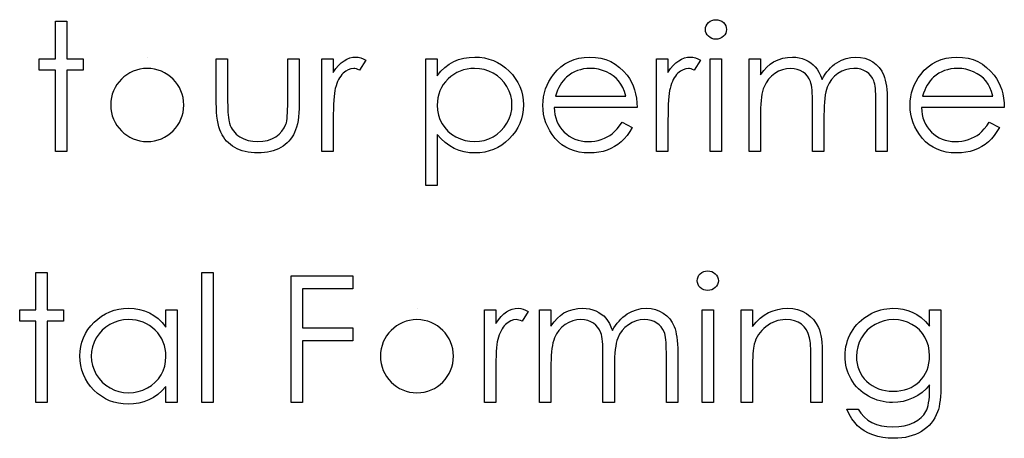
# Model space of a CAD drawing. Header units: inches. Extents: x 0.1 to 87.3, y 0.1 to 33.9.
# Tile 142 of 164: x 32.691 to 33.419, y 25.907 to 26.216. Entities that reach past the tile are written whole.
import ezdxf

# ---------------------------------------------------------------- set-up
doc = ezdxf.new("R2010")
doc.units = ezdxf.units.IN
doc.header["$MEASUREMENT"] = 0

msp = doc.modelspace()

# ---------------------------------------------------------------- linework, layer by layer
at = {"color": 7, "linetype": 'Continuous'}
for p, q in [((32.7849, 26.188661), (32.7849, 26.188661)), ((32.984419, 26.002883), (32.984419, 26.002883))]:
    msp.add_line(p, q, dxfattribs=at)
at = {"color": 7, "linetype": 'Continuous', "flags": 128}
for points in [[(32.716954, 26.215103), (32.725368, 26.215103), (32.725368, 26.215103), (32.725368, 26.187459), (32.725368, 26.187459), (32.737387, 26.187459), (32.737387, 26.187459), (32.737387, 26.179045), (32.737387, 26.179045), (32.725368, 26.179045), (32.725368, 26.179045), (32.725368, 26.118949), (32.725368, 26.118949), (32.716954, 26.118949), (32.716954, 26.118949), (32.716954, 26.179045), (32.716954, 26.179045), (32.704935, 26.179045), (32.704935, 26.179045), (32.704935, 26.187459), (32.704935, 26.187459), (32.716954, 26.187459), (32.716954, 26.187459), (32.716954, 26.215103)], [(33.205498, 26.216305), (33.207057, 26.216174), (33.208503, 26.215779), (33.209836, 26.215103), (33.211038, 26.214183), (33.212052, 26.213075), (33.212766, 26.211835), (33.213198, 26.210502), (33.213348, 26.209056), (33.213348, 26.209056), (33.213198, 26.207647), (33.212766, 26.206333), (33.212052, 26.205112), (33.211038, 26.204004), (33.209836, 26.203084), (33.208503, 26.202408), (33.207057, 26.202013), (33.205498, 26.201882), (33.205498, 26.201882), (33.203958, 26.202013), (33.20255, 26.202408), (33.201216, 26.203084), (33.200014, 26.204004), (33.199019, 26.205112), (33.198305, 26.206333), (33.197874, 26.207647), (33.197723, 26.209056), (33.197723, 26.209056), (33.197874, 26.210502), (33.198305, 26.211835), (33.199019, 26.213075), (33.200014, 26.214183), (33.201216, 26.215103), (33.20255, 26.215779), (33.203958, 26.216174), (33.205498, 26.216305)], [(32.835944, 26.187459), (32.844358, 26.187459), (32.844358, 26.187459), (32.844358, 26.155683), (32.844358, 26.155683), (32.844377, 26.152885), (32.844433, 26.150331), (32.844546, 26.147983), (32.844696, 26.145861), (32.844884, 26.143983), (32.845109, 26.142312), (32.845372, 26.140884), (32.845691, 26.139664), (32.845691, 26.139664), (32.846255, 26.138142), (32.846912, 26.136696), (32.847701, 26.135344), (32.848583, 26.134067), (32.849598, 26.132865), (32.850724, 26.131757), (32.851945, 26.130724), (32.853297, 26.129785), (32.856246, 26.128208), (32.859476, 26.127062), (32.862969, 26.126386), (32.866725, 26.126161), (32.866725, 26.126161), (32.870481, 26.126386), (32.873936, 26.127043), (32.877092, 26.128151), (32.879946, 26.129691), (32.882444, 26.131588), (32.884528, 26.133785), (32.8862, 26.136246), (32.887439, 26.138988), (32.887439, 26.138988), (32.887759, 26.140114), (32.88804, 26.141504), (32.888284, 26.143176), (32.888491, 26.145129), (32.888641, 26.147363), (32.888735, 26.149861), (32.88881, 26.152641), (32.888829, 26.155683), (32.888829, 26.155683), (32.888829, 26.187459), (32.888829, 26.187459), (32.897243, 26.187459), (32.897243, 26.187459), (32.897243, 26.154105), (32.897243, 26.154105), (32.897186, 26.150706), (32.897036, 26.147514), (32.896773, 26.144528), (32.896397, 26.141786), (32.895928, 26.139232), (32.895346, 26.136922), (32.894651, 26.134818), (32.893862, 26.132922), (32.892961, 26.131194), (32.891965, 26.12956), (32.890839, 26.12802), (32.889637, 26.126574), (32.888303, 26.125222), (32.886876, 26.123982), (32.885336, 26.122818), (32.883683, 26.121766), (32.881937, 26.120827), (32.880078, 26.120001), (32.878106, 26.119325), (32.87604, 26.118761), (32.873843, 26.118311), (32.871551, 26.117991), (32.869166, 26.117804), (32.86665, 26.117747), (32.86665, 26.117747), (32.864152, 26.117804), (32.861748, 26.117991), (32.859457, 26.118311), (32.85726, 26.118761), (32.855175, 26.119325), (32.853203, 26.120001), (32.851325, 26.120827), (32.84956, 26.121766), (32.847907, 26.122818), (32.846349, 26.123982), (32.844903, 26.125241), (32.843569, 26.126593), (32.842348, 26.128058), (32.84124, 26.129616), (32.840226, 26.131269), (32.839325, 26.133016), (32.838536, 26.134931), (32.837841, 26.137072), (32.837259, 26.139457), (32.83679, 26.142049), (32.836414, 26.144884), (32.836151, 26.147927), (32.836001, 26.151213), (32.835944, 26.154725), (32.835944, 26.154725), (32.835944, 26.187459)], [(32.914069, 26.187459), (32.922483, 26.187459), (32.922483, 26.187459), (32.922483, 26.177374), (32.922483, 26.177374), (32.924398, 26.180153), (32.92637, 26.18252), (32.92838, 26.184454), (32.930446, 26.185994), (32.932568, 26.187158), (32.934746, 26.188003), (32.936944, 26.188492), (32.939197, 26.188661), (32.939197, 26.188661), (32.940944, 26.188511), (32.942747, 26.188079), (32.944606, 26.187346), (32.946521, 26.186313), (32.946521, 26.186313), (32.941901, 26.179027), (32.941901, 26.179027), (32.940681, 26.179552), (32.939554, 26.179947), (32.938521, 26.180172), (32.937601, 26.180247), (32.937601, 26.180247), (32.935591, 26.180022), (32.933601, 26.179346), (32.931666, 26.178219), (32.929751, 26.176642), (32.928831, 26.175684), (32.927967, 26.174595), (32.927178, 26.173393), (32.926427, 26.172059), (32.925732, 26.170594), (32.925093, 26.169017), (32.924511, 26.167308), (32.923985, 26.165486), (32.923985, 26.165486), (32.923628, 26.163852), (32.923328, 26.161843), (32.923065, 26.159458), (32.922858, 26.156697), (32.922689, 26.15358), (32.922577, 26.150087), (32.922502, 26.146218), (32.922483, 26.141974), (32.922483, 26.141974), (32.922483, 26.118949), (32.922483, 26.118949), (32.914069, 26.118949), (32.914069, 26.118949), (32.914069, 26.187459)], [(32.990992, 26.187459), (32.999406, 26.187459), (32.999406, 26.187459), (32.999406, 26.174782), (32.999406, 26.174782), (33.002167, 26.178163), (33.005115, 26.181036), (33.00827, 26.18344), (33.011632, 26.185337), (33.0152, 26.186783), (33.018956, 26.187834), (33.022919, 26.188454), (33.027088, 26.188661), (33.027088, 26.188661), (33.030731, 26.188492), (33.034262, 26.188022), (33.037642, 26.187215), (33.040891, 26.186069), (33.044009, 26.184623), (33.046976, 26.182839), (33.04983, 26.180736), (33.052535, 26.178313), (33.055014, 26.175665), (33.057155, 26.172867), (33.058976, 26.169956), (33.06046, 26.166913), (33.061624, 26.163721), (33.062451, 26.160416), (33.062939, 26.15696), (33.063108, 26.153392), (33.063108, 26.153392), (33.062939, 26.149749), (33.062451, 26.146237), (33.061643, 26.142875), (33.060497, 26.139645), (33.059014, 26.136546), (33.057211, 26.133598), (33.055089, 26.130799), (33.052629, 26.128133), (33.049943, 26.125691), (33.047126, 26.123588), (33.044159, 26.121804), (33.041079, 26.120339), (33.037849, 26.119212), (33.034487, 26.118405), (33.030975, 26.117916), (33.027351, 26.117747), (33.027351, 26.117747), (33.023275, 26.117954), (33.01935, 26.118611), (33.015613, 26.119663), (33.012026, 26.121165), (33.008627, 26.123081), (33.005378, 26.125428), (33.002317, 26.128189), (32.999406, 26.131363), (32.999406, 26.131363), (32.999406, 26.093709), (32.999406, 26.093709), (32.990993, 26.093709), (32.990993, 26.093709), (32.990993, 26.187459)], [(33.136162, 26.140584), (33.143637, 26.136659), (33.143637, 26.136659), (33.141796, 26.133523), (33.139824, 26.130706), (33.137721, 26.128189), (33.135467, 26.126011), (33.133082, 26.124114), (33.130566, 26.122461), (33.12788, 26.121034), (33.125063, 26.119851), (33.122077, 26.11893), (33.118903, 26.118273), (33.115542, 26.117879), (33.111992, 26.117747), (33.111992, 26.117747), (33.108049, 26.117916), (33.10433, 26.118423), (33.100837, 26.119269), (33.097551, 26.120452), (33.094508, 26.121973), (33.091672, 26.123832), (33.089043, 26.126029), (33.086658, 26.128565), (33.084517, 26.131307), (33.082658, 26.134142), (33.081099, 26.137072), (33.079822, 26.140096), (33.078808, 26.143194), (33.078094, 26.146368), (33.077681, 26.149655), (33.077531, 26.153016), (33.077531, 26.153016), (33.077662, 26.156171), (33.078019, 26.159251), (33.078639, 26.162237), (33.079503, 26.165148), (33.080611, 26.167965), (33.081963, 26.170688), (33.083578, 26.173336), (33.085419, 26.17589), (33.085419, 26.17589), (33.088029, 26.178876), (33.090846, 26.181487), (33.09387, 26.183665), (33.097119, 26.185468), (33.100574, 26.186858), (33.104236, 26.187872), (33.108105, 26.188454), (33.112199, 26.188661), (33.112199, 26.188661), (33.116406, 26.188454), (33.120406, 26.187816), (33.124181, 26.186764), (33.12773, 26.185299), (33.131073, 26.183402), (33.13419, 26.181074), (33.137101, 26.178332), (33.139787, 26.175177), (33.139787, 26.175177), (33.141515, 26.172717), (33.142998, 26.170125), (33.144275, 26.167364), (33.145308, 26.164472), (33.146134, 26.16143), (33.146735, 26.158237), (33.147092, 26.154894), (33.147243, 26.151401), (33.147243, 26.151401), (33.085944, 26.151401), (33.085944, 26.151401), (33.086113, 26.148697), (33.086489, 26.146105), (33.08709, 26.143645), (33.087916, 26.141316), (33.08893, 26.139119), (33.09017, 26.137034), (33.091635, 26.135081), (33.093306, 26.133241), (33.095147, 26.131588), (33.097081, 26.130142), (33.099128, 26.128921), (33.101288, 26.127926), (33.103541, 26.127156), (33.105908, 26.126612), (33.108368, 26.126273), (33.110941, 26.126161), (33.110941, 26.126161), (33.113457, 26.126255), (33.115917, 26.126555), (33.118359, 26.127062), (33.120763, 26.127757), (33.123073, 26.128621), (33.125195, 26.129635), (33.127129, 26.130762), (33.128894, 26.13202), (33.130603, 26.133541), (33.132387, 26.135494), (33.134247, 26.137823), (33.136162, 26.140584)], [(33.161665, 26.187459), (33.170079, 26.187459), (33.170079, 26.187459), (33.170079, 26.177374), (33.170079, 26.177374), (33.171995, 26.180153), (33.173967, 26.18252), (33.175976, 26.184454), (33.178042, 26.185994), (33.180164, 26.187158), (33.182342, 26.188003), (33.18454, 26.188492), (33.186793, 26.188661), (33.186793, 26.188661), (33.18854, 26.188511), (33.190343, 26.188079), (33.192202, 26.187346), (33.194118, 26.186313), (33.194118, 26.186313), (33.189498, 26.179027), (33.189498, 26.179027), (33.188277, 26.179552), (33.18715, 26.179947), (33.186117, 26.180172), (33.185197, 26.180247), (33.185197, 26.180247), (33.183188, 26.180022), (33.181197, 26.179346), (33.179262, 26.178219), (33.177347, 26.176642), (33.176427, 26.175684), (33.175563, 26.174595), (33.174774, 26.173393), (33.174023, 26.172059), (33.173328, 26.170594), (33.172689, 26.169017), (33.172107, 26.167308), (33.171581, 26.165486), (33.171581, 26.165486), (33.171225, 26.163852), (33.170924, 26.161843), (33.170661, 26.159458), (33.170455, 26.156697), (33.170286, 26.15358), (33.170173, 26.150087), (33.170098, 26.146218), (33.170079, 26.141974), (33.170079, 26.141974), (33.170079, 26.118949), (33.170079, 26.118949), (33.161666, 26.118949), (33.161666, 26.118949), (33.161666, 26.187459)], [(33.201329, 26.187459), (33.209743, 26.187459), (33.209743, 26.187459), (33.209743, 26.118949), (33.209743, 26.118949), (33.201329, 26.118949), (33.201329, 26.118949), (33.201329, 26.187459)], [(33.230175, 26.187459), (33.238589, 26.187459), (33.238589, 26.187459), (33.238589, 26.175552), (33.238589, 26.175552), (33.240917, 26.178632), (33.243284, 26.181261), (33.245669, 26.18344), (33.248091, 26.185186), (33.248091, 26.185186), (33.251491, 26.186708), (33.254984, 26.187797), (33.258552, 26.188435), (33.262214, 26.188661), (33.262214, 26.188661), (33.264693, 26.188529), (33.267097, 26.188173), (33.269444, 26.187553), (33.271717, 26.186689), (33.273876, 26.185618), (33.275811, 26.184398), (33.277557, 26.183008), (33.279078, 26.181449), (33.280449, 26.179646), (33.281745, 26.177487), (33.282928, 26.174989), (33.284018, 26.172116), (33.284018, 26.172116), (33.285144, 26.174087), (33.286346, 26.175928), (33.287623, 26.177656), (33.288957, 26.179252), (33.290365, 26.180736), (33.29183, 26.182088), (33.29337, 26.183327), (33.294985, 26.184435), (33.298328, 26.186276), (33.301821, 26.187609), (33.305408, 26.188398), (33.309145, 26.188661), (33.309145, 26.188661), (33.312582, 26.188435), (33.315812, 26.187778), (33.318836, 26.186651), (33.321653, 26.185093), (33.324188, 26.183139), (33.326385, 26.18083), (33.328226, 26.178182), (33.329709, 26.175158), (33.330329, 26.173468), (33.330855, 26.171571), (33.331306, 26.169486), (33.331681, 26.167195), (33.331963, 26.164716), (33.33217, 26.162031), (33.332301, 26.159139), (33.332339, 26.156059), (33.332339, 26.156059), (33.332339, 26.118949), (33.332339, 26.118949), (33.323925, 26.118949), (33.323925, 26.118949), (33.323925, 26.156096), (33.323925, 26.156096), (33.323906, 26.158725), (33.323831, 26.161148), (33.3237, 26.163345), (33.323531, 26.165336), (33.323305, 26.167101), (33.323024, 26.16866), (33.322705, 26.170012), (33.322329, 26.171139), (33.32139, 26.173092), (33.320169, 26.174857), (33.318667, 26.176397), (33.316883, 26.17775), (33.314873, 26.178839), (33.312657, 26.179628), (33.310272, 26.180097), (33.30768, 26.180247), (33.30768, 26.180247), (33.304507, 26.180022), (33.301483, 26.179308), (33.298572, 26.178144), (33.295811, 26.176491), (33.293295, 26.174463), (33.291154, 26.172116), (33.28937, 26.169449), (33.287943, 26.166482), (33.28736, 26.164791), (33.286853, 26.162838), (33.28644, 26.160622), (33.286083, 26.158143), (33.28582, 26.155401), (33.285614, 26.152397), (33.285501, 26.149129), (33.285464, 26.145598), (33.285464, 26.145598), (33.285464, 26.118949), (33.285464, 26.118949), (33.27705, 26.118949), (33.27705, 26.118949), (33.27705, 26.153786), (33.27705, 26.153786), (33.277031, 26.156735), (33.276956, 26.159458), (33.276825, 26.161918), (33.276656, 26.164134), (33.27643, 26.166106), (33.276168, 26.167815), (33.275848, 26.169299), (33.275473, 26.170519), (33.274552, 26.172623), (33.273332, 26.174501), (33.271811, 26.176153), (33.270008, 26.177581), (33.267979, 26.178745), (33.265745, 26.17959), (33.263341, 26.180078), (33.260749, 26.180247), (33.260749, 26.180247), (33.257707, 26.180022), (33.254758, 26.179327), (33.251904, 26.178182), (33.249162, 26.176585), (33.246645, 26.174595), (33.244467, 26.172285), (33.242645, 26.169674), (33.24118, 26.166726), (33.240579, 26.165073), (33.240054, 26.163233), (33.239603, 26.161167), (33.239246, 26.158894), (33.238945, 26.156434), (33.238758, 26.153749), (33.238626, 26.150875), (33.238589, 26.147777), (33.238589, 26.147777), (33.238589, 26.118949), (33.238589, 26.118949), (33.230175, 26.118949), (33.230175, 26.118949), (33.230175, 26.187459)], [(33.407796, 26.140584), (33.415271, 26.136659), (33.415271, 26.136659), (33.413431, 26.133523), (33.411459, 26.130706), (33.409356, 26.128189), (33.407102, 26.126011), (33.404717, 26.124114), (33.4022, 26.122461), (33.399515, 26.121034), (33.396698, 26.119851), (33.393712, 26.11893), (33.390538, 26.118273), (33.387176, 26.117879), (33.383627, 26.117747), (33.383627, 26.117747), (33.379683, 26.117916), (33.375965, 26.118423), (33.372472, 26.119269), (33.369185, 26.120452), (33.366143, 26.121973), (33.363307, 26.123832), (33.360678, 26.126029), (33.358293, 26.128565), (33.356152, 26.131307), (33.354293, 26.134142), (33.352734, 26.137072), (33.351457, 26.140096), (33.350443, 26.143194), (33.349729, 26.146368), (33.349316, 26.149655), (33.349166, 26.153016), (33.349166, 26.153016), (33.349297, 26.156171), (33.349654, 26.159251), (33.350274, 26.162237), (33.351137, 26.165148), (33.352246, 26.167965), (33.353598, 26.170688), (33.355213, 26.173336), (33.357053, 26.17589), (33.357053, 26.17589), (33.359664, 26.178876), (33.362481, 26.181487), (33.365504, 26.183665), (33.368753, 26.185468), (33.372209, 26.186858), (33.375871, 26.187872), (33.37974, 26.188454), (33.383834, 26.188661), (33.383834, 26.188661), (33.38804, 26.188454), (33.39204, 26.187816), (33.395815, 26.186764), (33.399365, 26.185299), (33.402708, 26.183402), (33.405825, 26.181074), (33.408736, 26.178332), (33.411421, 26.175177), (33.411421, 26.175177), (33.413149, 26.172717), (33.414633, 26.170125), (33.41591, 26.167364), (33.416943, 26.164472), (33.417769, 26.16143), (33.41837, 26.158237), (33.418727, 26.154894), (33.418877, 26.151401), (33.418877, 26.151401), (33.357579, 26.151401), (33.357579, 26.151401), (33.357748, 26.148697), (33.358124, 26.146105), (33.358725, 26.143645), (33.359551, 26.141316), (33.360565, 26.139119), (33.361805, 26.137034), (33.363269, 26.135081), (33.364941, 26.133241), (33.366781, 26.131588), (33.368716, 26.130142), (33.370763, 26.128921), (33.372922, 26.127926), (33.375176, 26.127156), (33.377542, 26.126612), (33.380002, 26.126273), (33.382575, 26.126161), (33.382575, 26.126161), (33.385092, 26.126255), (33.387552, 26.126555), (33.389993, 26.127062), (33.392397, 26.127757), (33.394707, 26.128621), (33.396829, 26.129635), (33.398764, 26.130762), (33.400529, 26.13202), (33.402238, 26.133541), (33.404022, 26.135494), (33.405881, 26.137823), (33.407797, 26.140584)], [(33.027012, 26.180247), (33.024158, 26.180135), (33.021416, 26.179759), (33.018787, 26.179158), (33.01627, 26.178294), (33.013867, 26.177205), (33.011594, 26.175872), (33.009416, 26.174275), (33.007369, 26.172454), (33.005509, 26.170444), (33.003894, 26.168322), (33.002523, 26.166068), (33.001397, 26.163702), (33.000533, 26.161223), (32.999913, 26.158613), (32.999537, 26.15589), (32.999406, 26.153054), (32.999406, 26.153054), (32.999631, 26.149335), (33.000289, 26.145823), (33.001397, 26.142481), (33.002955, 26.139344), (33.004927, 26.136471), (33.007294, 26.133898), (33.010035, 26.131645), (33.013153, 26.12971), (33.016515, 26.128151), (33.01997, 26.127043), (33.023501, 26.126386), (33.027144, 26.126161), (33.027144, 26.126161), (33.030712, 26.126386), (33.034168, 26.127062), (33.037529, 26.12817), (33.04076, 26.129748), (33.043783, 26.13172), (33.046488, 26.134048), (33.048854, 26.136734), (33.050901, 26.139776), (33.052554, 26.143044), (33.053755, 26.146387), (33.05445, 26.149805), (33.054694, 26.153298), (33.054694, 26.153298), (33.054469, 26.15681), (33.053755, 26.160228), (33.052591, 26.163571), (33.050938, 26.166801), (33.04891, 26.169824), (33.046544, 26.172472), (33.043858, 26.174782), (33.040854, 26.176717), (33.037605, 26.178257), (33.034224, 26.179365), (33.030694, 26.180022), (33.027013, 26.180247)], [(33.138828, 26.159815), (33.137834, 26.163139), (33.136613, 26.166106), (33.135205, 26.168716), (33.133589, 26.17097), (33.131749, 26.172961), (33.129608, 26.174745), (33.127204, 26.176322), (33.124519, 26.177693), (33.121664, 26.17882), (33.118716, 26.179609), (33.115711, 26.180097), (33.112631, 26.180247), (33.112631, 26.180247), (33.110114, 26.180153), (33.107673, 26.179853), (33.105325, 26.179346), (33.103091, 26.178651), (33.100912, 26.177731), (33.098846, 26.176642), (33.096874, 26.175327), (33.094978, 26.173825), (33.094978, 26.173825), (33.093663, 26.172585), (33.092442, 26.171195), (33.091297, 26.169674), (33.090245, 26.168003), (33.089269, 26.166162), (33.088367, 26.16419), (33.08756, 26.162087), (33.086827, 26.159815), (33.086827, 26.159815), (33.138829, 26.159815)], [(33.410464, 26.159815), (33.409468, 26.163139), (33.408248, 26.166106), (33.406839, 26.168716), (33.405224, 26.17097), (33.403384, 26.172961), (33.401243, 26.174745), (33.398839, 26.176322), (33.396153, 26.177693), (33.393299, 26.17882), (33.39035, 26.179609), (33.387345, 26.180097), (33.384265, 26.180247), (33.384265, 26.180247), (33.381749, 26.180153), (33.379308, 26.179853), (33.37696, 26.179346), (33.374725, 26.178651), (33.372547, 26.177731), (33.370481, 26.176642), (33.368509, 26.175327), (33.366612, 26.173825), (33.366612, 26.173825), (33.365298, 26.172585), (33.364077, 26.171195), (33.362931, 26.169674), (33.36188, 26.168003), (33.360903, 26.166162), (33.360002, 26.16419), (33.359194, 26.162087), (33.358462, 26.159815), (33.358462, 26.159815), (33.410464, 26.159815)], [(32.702531, 26.029326), (32.710944, 26.029326), (32.710944, 26.029326), (32.710944, 26.001681), (32.710944, 26.001681), (32.722964, 26.001681), (32.722964, 26.001681), (32.722964, 25.993268), (32.722964, 25.993268), (32.710944, 25.993268), (32.710944, 25.993268), (32.710944, 25.933172), (32.710944, 25.933172), (32.702531, 25.933172), (32.702531, 25.933172), (32.702531, 25.993268), (32.702531, 25.993268), (32.690512, 25.993268), (32.690512, 25.993268), (32.690512, 26.001681), (32.690512, 26.001681), (32.702531, 26.001681), (32.702531, 26.001681), (32.702531, 26.029326)], [(32.825127, 26.029326), (32.833541, 26.029326), (32.833541, 26.029326), (32.833541, 25.933172), (32.833541, 25.933172), (32.825127, 25.933172), (32.825127, 25.933172), (32.825127, 26.029326)], [(32.891233, 26.026922), (32.936906, 26.026922), (32.936906, 26.026922), (32.936906, 26.017306), (32.936906, 26.017306), (32.899646, 26.017306), (32.899646, 26.017306), (32.899646, 25.98846), (32.899646, 25.98846), (32.936906, 25.98846), (32.936906, 25.98846), (32.936906, 25.978845), (32.936906, 25.978845), (32.899646, 25.978845), (32.899646, 25.978845), (32.899646, 25.933172), (32.899646, 25.933172), (32.891233, 25.933172), (32.891233, 25.933172), (32.891233, 26.026922)], [(33.199488, 26.030527), (33.201047, 26.030396), (33.202493, 26.030002), (33.203827, 26.029326), (33.205029, 26.028405), (33.206043, 26.027297), (33.206756, 26.026058), (33.207188, 26.024724), (33.207339, 26.023278), (33.207339, 26.023278), (33.207188, 26.02187), (33.206756, 26.020555), (33.206043, 26.019335), (33.205029, 26.018227), (33.203827, 26.017306), (33.202493, 26.01663), (33.201047, 26.016236), (33.199489, 26.016104), (33.199489, 26.016104), (33.197949, 26.016236), (33.19654, 26.01663), (33.195207, 26.017306), (33.194005, 26.018227), (33.193009, 26.019335), (33.192296, 26.020555), (33.191864, 26.02187), (33.191714, 26.023278), (33.191714, 26.023278), (33.191864, 26.024724), (33.192296, 26.026058), (33.193009, 26.027297), (33.194005, 26.028405), (33.195207, 26.029326), (33.19654, 26.030002), (33.197949, 26.030396), (33.199489, 26.030527)], [(32.807098, 26.001681), (32.807098, 25.933172), (32.807098, 25.933172), (32.798685, 25.933172), (32.798685, 25.933172), (32.798685, 25.945022), (32.798685, 25.945022), (32.795774, 25.941867), (32.792713, 25.939163), (32.789445, 25.936909), (32.786027, 25.935106), (32.78244, 25.933735), (32.778703, 25.932759), (32.774778, 25.932158), (32.770703, 25.93197), (32.770703, 25.93197), (32.767078, 25.932139), (32.763585, 25.932627), (32.760223, 25.933435), (32.756993, 25.934561), (32.753913, 25.936026), (32.750946, 25.93781), (32.748129, 25.939914), (32.745443, 25.942355), (32.742983, 25.945022), (32.740861, 25.94782), (32.739077, 25.950769), (32.737593, 25.953867), (32.736448, 25.957097), (32.73564, 25.960459), (32.735152, 25.963971), (32.734983, 25.967614), (32.734983, 25.967614), (32.735152, 25.971183), (32.73564, 25.974638), (32.736467, 25.977943), (32.737631, 25.981136), (32.739115, 25.984178), (32.740917, 25.987089), (32.743058, 25.989887), (32.745537, 25.992535), (32.748242, 25.994958), (32.751096, 25.997061), (32.754063, 25.998846), (32.757181, 26.000292), (32.76043, 26.001437), (32.76381, 26.002245), (32.767322, 26.002714), (32.770965, 26.002883), (32.770965, 26.002883), (32.775153, 26.002677), (32.779135, 26.002057), (32.78291, 26.001005), (32.786478, 25.999559), (32.789839, 25.997662), (32.793013, 25.995259), (32.795943, 25.992385), (32.798685, 25.989005), (32.798685, 25.989005), (32.798685, 26.001681), (32.798685, 26.001681), (32.807098, 26.001681)], [(33.034261, 26.001681), (33.042675, 26.001681), (33.042675, 26.001681), (33.042675, 25.991596), (33.042675, 25.991596), (33.044591, 25.994376), (33.046563, 25.996742), (33.048572, 25.998676), (33.050638, 26.000216), (33.05276, 26.001381), (33.054939, 26.002226), (33.057136, 26.002714), (33.059389, 26.002883), (33.059389, 26.002883), (33.061136, 26.002733), (33.062939, 26.002301), (33.064798, 26.001569), (33.066714, 26.000536), (33.066714, 26.000536), (33.062094, 25.993249), (33.062094, 25.993249), (33.060873, 25.993775), (33.059746, 25.994169), (33.058713, 25.994395), (33.057793, 25.99447), (33.057793, 25.99447), (33.055784, 25.994244), (33.053793, 25.993568), (33.051859, 25.992442), (33.049943, 25.990864), (33.049023, 25.989906), (33.048159, 25.988817), (33.04737, 25.987615), (33.046619, 25.986282), (33.045924, 25.984817), (33.045286, 25.983239), (33.044703, 25.98153), (33.044178, 25.979709), (33.044178, 25.979709), (33.043821, 25.978075), (33.04352, 25.976065), (33.043257, 25.97368), (33.043051, 25.97092), (33.042882, 25.967802), (33.042769, 25.964309), (33.042694, 25.96044), (33.042675, 25.956196), (33.042675, 25.956196), (33.042675, 25.933172), (33.042675, 25.933172), (33.034262, 25.933172), (33.034262, 25.933172), (33.034262, 26.001681)], [(33.075127, 26.001681), (33.083541, 26.001681), (33.083541, 26.001681), (33.083541, 25.989775), (33.083541, 25.989775), (33.085869, 25.992855), (33.088236, 25.995484), (33.090621, 25.997662), (33.093043, 25.999409), (33.093043, 25.999409), (33.096442, 26.00093), (33.099936, 26.002019), (33.103504, 26.002658), (33.107166, 26.002883), (33.107166, 26.002883), (33.109645, 26.002752), (33.112049, 26.002395), (33.114396, 26.001775), (33.116669, 26.000911), (33.118828, 25.999841), (33.120763, 25.99862), (33.122509, 25.99723), (33.12403, 25.995672), (33.125401, 25.993869), (33.126697, 25.991709), (33.12788, 25.989211), (33.12897, 25.986338), (33.12897, 25.986338), (33.130096, 25.98831), (33.131298, 25.99015), (33.132575, 25.991878), (33.133909, 25.993474), (33.135317, 25.994958), (33.136782, 25.99631), (33.138322, 25.99755), (33.139937, 25.998658), (33.14328, 26.000498), (33.146773, 26.001832), (33.15036, 26.00262), (33.154097, 26.002883), (33.154097, 26.002883), (33.157534, 26.002658), (33.160764, 26.002001), (33.163788, 26.000874), (33.166605, 25.999315), (33.16914, 25.997362), (33.171337, 25.995052), (33.173178, 25.992404), (33.174661, 25.98938), (33.175281, 25.98769), (33.175807, 25.985793), (33.176258, 25.983709), (33.176633, 25.981418), (33.176915, 25.978939), (33.177122, 25.976253), (33.177253, 25.973361), (33.177291, 25.970281), (33.177291, 25.970281), (33.177291, 25.933172), (33.177291, 25.933172), (33.168877, 25.933172), (33.168877, 25.933172), (33.168877, 25.970319), (33.168877, 25.970319), (33.168858, 25.972948), (33.168783, 25.97537), (33.168652, 25.977568), (33.168483, 25.979558), (33.168257, 25.981324), (33.167976, 25.982882), (33.167656, 25.984235), (33.167281, 25.985361), (33.166342, 25.987315), (33.165121, 25.98908), (33.163619, 25.99062), (33.161835, 25.991972), (33.159825, 25.993061), (33.157609, 25.99385), (33.155224, 25.99432), (33.152632, 25.99447), (33.152632, 25.99447), (33.149459, 25.994244), (33.146435, 25.993531), (33.143524, 25.992366), (33.140763, 25.990714), (33.138247, 25.988686), (33.136106, 25.986338), (33.134322, 25.983671), (33.132895, 25.980704), (33.132312, 25.979014), (33.131805, 25.977061), (33.131392, 25.974845), (33.131035, 25.972366), (33.130772, 25.969624), (33.130566, 25.966619), (33.130453, 25.963351), (33.130416, 25.959821), (33.130416, 25.959821), (33.130416, 25.933172), (33.130416, 25.933172), (33.122002, 25.933172), (33.122002, 25.933172), (33.122002, 25.968009), (33.122002, 25.968009), (33.121983, 25.970957), (33.121908, 25.97368), (33.121777, 25.97614), (33.121608, 25.978356), (33.121382, 25.980328), (33.121119, 25.982037), (33.1208, 25.983521), (33.120425, 25.984742), (33.119504, 25.986845), (33.118284, 25.988723), (33.116762, 25.990376), (33.11496, 25.991803), (33.112931, 25.992967), (33.110697, 25.993812), (33.108293, 25.994301), (33.105701, 25.99447), (33.105701, 25.99447), (33.102659, 25.994244), (33.09971, 25.99355), (33.096856, 25.992404), (33.094114, 25.990808), (33.091597, 25.988817), (33.089419, 25.986507), (33.087597, 25.983897), (33.086132, 25.980948), (33.085531, 25.979295), (33.085005, 25.977455), (33.084555, 25.975389), (33.084198, 25.973117), (33.083897, 25.970657), (33.08371, 25.967971), (33.083578, 25.965098), (33.083541, 25.961999), (33.083541, 25.961999), (33.083541, 25.933172), (33.083541, 25.933172), (33.075127, 25.933172), (33.075127, 25.933172), (33.075127, 26.001681)], [(33.224165, 26.001681), (33.232579, 26.001681), (33.232579, 26.001681), (33.232579, 25.989324), (33.232579, 25.989324), (33.23534, 25.992629), (33.238232, 25.995465), (33.241274, 25.997794), (33.244467, 25.999653), (33.247791, 26.001062), (33.251265, 26.002076), (33.25489, 26.002677), (33.258646, 26.002883), (33.258646, 26.002883), (33.262439, 26.002639), (33.266008, 26.001925), (33.26935, 26.000705), (33.272468, 25.999015), (33.275285, 25.996911), (33.277726, 25.99447), (33.279755, 25.99169), (33.281388, 25.988573), (33.282064, 25.986826), (33.282647, 25.984836), (33.283135, 25.982638), (33.283548, 25.980197), (33.283849, 25.97753), (33.284074, 25.974638), (33.284224, 25.971502), (33.284262, 25.968159), (33.284262, 25.968159), (33.284262, 25.933172), (33.284262, 25.933172), (33.275848, 25.933172), (33.275848, 25.933172), (33.275848, 25.965398), (33.275848, 25.965398), (33.27583, 25.968196), (33.275792, 25.970751), (33.275717, 25.973061), (33.275604, 25.975145), (33.275454, 25.976967), (33.275285, 25.978544), (33.275078, 25.979896), (33.274853, 25.980986), (33.274853, 25.980986), (33.273895, 25.984141), (33.272562, 25.986883), (33.270872, 25.989193), (33.268825, 25.991089), (33.266421, 25.992573), (33.263679, 25.993625), (33.260599, 25.994263), (33.257181, 25.99447), (33.257181, 25.99447), (33.255153, 25.994395), (33.253181, 25.994151), (33.251246, 25.993737), (33.249387, 25.993174), (33.247566, 25.992423), (33.2458, 25.99154), (33.244091, 25.99047), (33.242439, 25.989249), (33.24088, 25.987897), (33.239471, 25.986488), (33.238194, 25.984986), (33.237049, 25.983408), (33.236053, 25.981756), (33.235189, 25.980028), (33.234457, 25.978206), (33.233875, 25.976328), (33.233875, 25.976328), (33.233574, 25.974939), (33.233311, 25.973286), (33.233086, 25.971389), (33.232898, 25.969211), (33.232767, 25.966788), (33.232654, 25.964102), (33.232598, 25.961154), (33.232579, 25.957943), (33.232579, 25.957943), (33.232579, 25.933172), (33.232579, 25.933172), (33.224166, 25.933172), (33.224166, 25.933172), (33.224166, 26.001681)], [(33.363588, 26.001681), (33.372002, 26.001681), (33.372002, 26.001681), (33.372002, 25.947313), (33.372002, 25.947313), (33.371965, 25.943839), (33.371852, 25.940609), (33.371645, 25.937623), (33.371382, 25.934881), (33.371026, 25.932364), (33.370594, 25.930111), (33.370087, 25.928082), (33.369504, 25.926298), (33.369504, 25.926298), (33.368565, 25.924007), (33.367476, 25.921866), (33.366237, 25.919857), (33.364828, 25.917979), (33.363251, 25.916232), (33.361542, 25.914617), (33.359664, 25.913133), (33.357617, 25.9118), (33.355457, 25.910617), (33.353185, 25.909584), (33.350799, 25.908701), (33.348302, 25.908006), (33.34571, 25.907443), (33.343006, 25.907049), (33.340189, 25.906804), (33.337278, 25.906729), (33.337278, 25.906729), (33.333034, 25.90688), (33.329015, 25.907368), (33.325202, 25.908138), (33.321615, 25.909246), (33.31831, 25.910617), (33.315324, 25.912194), (33.312676, 25.913978), (33.310328, 25.915988), (33.308188, 25.918354), (33.30614, 25.92119), (33.304169, 25.924533), (33.302291, 25.928364), (33.302291, 25.928364), (33.310704, 25.928364), (33.310704, 25.928364), (33.312826, 25.925209), (33.315249, 25.922505), (33.317953, 25.920213), (33.320939, 25.918373), (33.324263, 25.916965), (33.327963, 25.91595), (33.332019, 25.915349), (33.33647, 25.915143), (33.33647, 25.915143), (33.340865, 25.915349), (33.344903, 25.91595), (33.348583, 25.916965), (33.351907, 25.918373), (33.354837, 25.920101), (33.357316, 25.922035), (33.359326, 25.924176), (33.360903, 25.926524), (33.361542, 25.927857), (33.362086, 25.929378), (33.362537, 25.931106), (33.362913, 25.93304), (33.363213, 25.935162), (33.36342, 25.937491), (33.363551, 25.940026), (33.363589, 25.94275), (33.363589, 25.94275), (33.363589, 25.946299), (33.363589, 25.946299), (33.360959, 25.943313), (33.358067, 25.940684), (33.354894, 25.93843), (33.351438, 25.936552), (33.347795, 25.935068), (33.344039, 25.934017), (33.340189, 25.933378), (33.336207, 25.933172), (33.336207, 25.933172), (33.33386, 25.933247), (33.33155, 25.933472), (33.329278, 25.933829), (33.327043, 25.934336), (33.324845, 25.934993), (33.322686, 25.935801), (33.320545, 25.93674), (33.31846, 25.937829), (33.316451, 25.93905), (33.314554, 25.940364), (33.31277, 25.941773), (33.311098, 25.943294), (33.309558, 25.944909), (33.308131, 25.946618), (33.306817, 25.94844), (33.305615, 25.950355), (33.304563, 25.952346), (33.303643, 25.954393), (33.302854, 25.956478), (33.302215, 25.958619), (33.301727, 25.960797), (33.30137, 25.963032), (33.301164, 25.965323), (33.301089, 25.967652), (33.301089, 25.967652), (33.301164, 25.969981), (33.301389, 25.972291), (33.301746, 25.974544), (33.302272, 25.97676), (33.302929, 25.978939), (33.303737, 25.98108), (33.304694, 25.983164), (33.305802, 25.98523), (33.307042, 25.987221), (33.308394, 25.989099), (33.309859, 25.990864), (33.311436, 25.992535), (33.313127, 25.994094), (33.31493, 25.99554), (33.316845, 25.996892), (33.318873, 25.998132), (33.320977, 25.99924), (33.323099, 26.000216), (33.325259, 26.001024), (33.327437, 26.0017), (33.329653, 26.002207), (33.331907, 26.002583), (33.334179, 26.002808), (33.33647, 26.002883), (33.33647, 26.002883), (33.340245, 26.002695), (33.343888, 26.002151), (33.3474, 26.001249), (33.350781, 25.999972), (33.354067, 25.998245), (33.357316, 25.995953), (33.360471, 25.993099), (33.363589, 25.9897), (33.363589, 25.9897), (33.363589, 26.001681)], [(33.195319, 26.001681), (33.203733, 26.001681), (33.203733, 26.001681), (33.203733, 25.933172), (33.203733, 25.933172), (33.195319, 25.933172), (33.195319, 25.933172), (33.195319, 26.001681)], [(32.771078, 25.99447), (32.767397, 25.994244), (32.763867, 25.993587), (32.760486, 25.992479), (32.757237, 25.990939), (32.754232, 25.989005), (32.751547, 25.986695), (32.749181, 25.984047), (32.747134, 25.981023), (32.7455, 25.977793), (32.744335, 25.97445), (32.743622, 25.971032), (32.743396, 25.96752), (32.743396, 25.96752), (32.74364, 25.964027), (32.744335, 25.960609), (32.745519, 25.957266), (32.747171, 25.953999), (32.749237, 25.950956), (32.751603, 25.948271), (32.754308, 25.945942), (32.757331, 25.94397), (32.76058, 25.942393), (32.763942, 25.941285), (32.767416, 25.940609), (32.771003, 25.940383), (32.771003, 25.940383), (32.774646, 25.940609), (32.778196, 25.941266), (32.781633, 25.942374), (32.784975, 25.943933), (32.788074, 25.945867), (32.790816, 25.948121), (32.793145, 25.950693), (32.795117, 25.953567), (32.796675, 25.956703), (32.797802, 25.960046), (32.798459, 25.963558), (32.798685, 25.967276), (32.798685, 25.967276), (32.798553, 25.970112), (32.798178, 25.972835), (32.797558, 25.975446), (32.796694, 25.977925), (32.795567, 25.980291), (32.794196, 25.982544), (32.792581, 25.984667), (32.790703, 25.986676), (32.788656, 25.988498), (32.786497, 25.990094), (32.784205, 25.991427), (32.78182, 25.992517), (32.779304, 25.993381), (32.776675, 25.993981), (32.773933, 25.994357), (32.771078, 25.99447)], [(33.337146, 25.99447), (33.333465, 25.994244), (33.329916, 25.993568), (33.326517, 25.99246), (33.32323, 25.990883), (33.320188, 25.98893), (33.317502, 25.98662), (33.315155, 25.983972), (33.313145, 25.980986), (33.311549, 25.977756), (33.310422, 25.974413), (33.309727, 25.97092), (33.309502, 25.967314), (33.309502, 25.967314), (33.309615, 25.964591), (33.309972, 25.96198), (33.310573, 25.959483), (33.311399, 25.957135), (33.312451, 25.954881), (33.313746, 25.952759), (33.315286, 25.95075), (33.317052, 25.948872), (33.319005, 25.947163), (33.321108, 25.945679), (33.323362, 25.94444), (33.325728, 25.943407), (33.328245, 25.942618), (33.330911, 25.942036), (33.33371, 25.941698), (33.336639, 25.941585), (33.336639, 25.941585), (33.339607, 25.941698), (33.342424, 25.942036), (33.34509, 25.942599), (33.347607, 25.943388), (33.349973, 25.944402), (33.352189, 25.94566), (33.354274, 25.947125), (33.356189, 25.948815), (33.357917, 25.950693), (33.359419, 25.952722), (33.360697, 25.954881), (33.361748, 25.957173), (33.362556, 25.959614), (33.363119, 25.962206), (33.363476, 25.964929), (33.363589, 25.967802), (33.363589, 25.967802), (33.363382, 25.971539), (33.362744, 25.975051), (33.361673, 25.978375), (33.360189, 25.981474), (33.358311, 25.984329), (33.356077, 25.986864), (33.353504, 25.98908), (33.350555, 25.990977), (33.347381, 25.992498), (33.344095, 25.993606), (33.340677, 25.994244), (33.337146, 25.99447)]]:
    msp.add_lwpolyline(points, dxfattribs=at)
at = {"color": 7, "linetype": 'Continuous'}
for centre, start, end in [((32.784862, 26.153209), 90.00059, 89.99941), ((32.984382, 25.967432), 90.000607, 89.999393)]:
    msp.add_arc(centre, 0.027038, start, end, dxfattribs=at)

doc.saveas('drawing.dxf')
